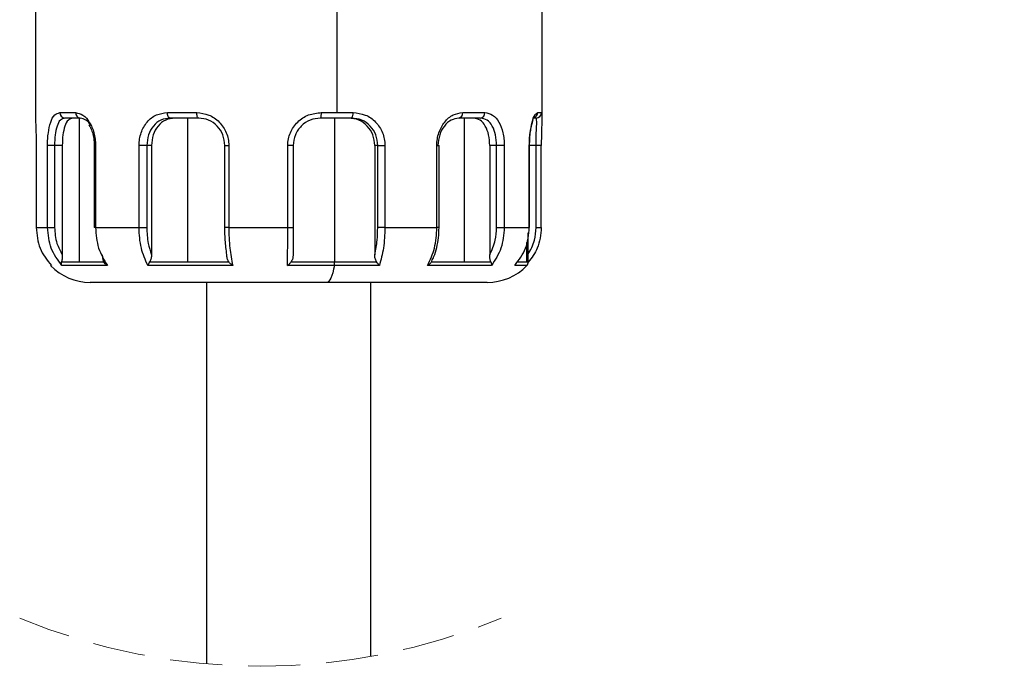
# Model space of a CAD drawing. Header units: millimetres. Extents: x 7 to 438, y 7 to 308.
# Tile 7 of 26: x 122 to 158, y 218 to 242. Entities that reach past the tile are written whole.
import ezdxf

# ---------------------------------------------------------------- set-up
doc = ezdxf.new("R2010")
doc.units = ezdxf.units.MM
doc.linetypes.add('SLD-实线', pattern=[0])
doc.linetypes.add('SLD-虚线', pattern=[1.905, 1.27, -0.635])
doc.layers.add('细实线层', color=7, linetype='SLD-实线')
doc.styles.add('SLDTEXTSTYLE1', font='txt')
doc.dimstyles.new('SLDDIMSTYLE6', dxfattribs={"dimtxt": 3.75, "dimasz": 3.75, "dimexe": 0, "dimexo": 0.0625, "dimgap": 0.9375, "dimtad": 2, "dimrnd": 1e-09, "dimzin": 12, "dimdsep": 46, "dimtxsty": 'SLDTEXTSTYLE1', "dimsah": 1, "dimcen": 0.09, "dimadec": 0, "dimazin": 3, "dimtol": 1, "dimtp": 30, "dimtm": 30, "dimtfac": 1, "dimtdec": 0, "dimtofl": 0, "dimtmove": 0, "dimatfit": 3, "dimfxl": 1, "dimfrac": 2, "dimtolj": 1, "dimarcsym": 0})

# ---------------------------------------------------------------- blocks, each defined once
blk = doc.blocks.new('_D_8')
at = {"layer": '细实线层', "ltscale": 1.5}
for p, q in [((120.184, 280.643), (215.936, 280.643)), ((214.436, 280.643), (214.436, 183.931)), ((167.574, 183.931), (215.936, 183.931))]:
    blk.add_line(p, q, dxfattribs=at)
for points in [[(214.436, 280.643), (213.859, 276.893), (215.013, 276.893)], [(214.436, 183.931), (215.013, 187.681), (213.859, 187.681)]]:
    blk.add_solid(points, dxfattribs=at)
at = {"layer": '细实线层', "ltscale": 1.5, "attachment_point": 1, "rotation": 90, "style": 'SLDTEXTSTYLE1'}
for s, insert, char_height in [('±30', (211.197, 233.001), 2.625), ('300', (210.072, 224.272), 3.75)]:
    blk.add_mtext(s, dxfattribs=dict(at, insert=insert, char_height=char_height))

msp = doc.modelspace()

# ---------------------------------------------------------------- linework, layer by layer
at = {"color": 7, "linetype": 'SLD-实线', "lineweight": 25, "ltscale": 1.5}
for p, q in [((122.124161, 247.220864), (122.124161, 238.588844)), ((133.146475, 238.720861), (133.146475, 247.220864)), ((140.624161, 238.588844), (140.624161, 247.220864)), ((123.017634, 238.720861), (123.590386, 238.720861)), ((123.758683, 238.520862), (123.198316, 238.520862)), ((123.724667, 238.520862), (123.724667, 233.275873)), ((126.944879, 238.720861), (128.014431, 238.720861)), ((128.087074, 238.520862), (127.040647, 238.520862)), ((127.682656, 238.520862), (127.682656, 233.275873)), ((133.671019, 238.520862), (132.538233, 238.520862)), ((132.563958, 238.720861), (133.146475, 238.720861)), ((133.050675, 238.520862), (133.050675, 233.275873)), ((133.146475, 238.720861), (133.721779, 238.720861)), ((138.377644, 238.520862), (137.591183, 238.520862)), ((137.728576, 238.720861), (138.532416, 238.720861)), ((137.778322, 238.520862), (137.778322, 233.275873)), ((140.409176, 238.520862), (140.321357, 238.520862)), ((140.466024, 238.720861), (140.608844, 238.720861)), ((122.149785, 237.520863), (122.149785, 234.520861)), ((122.150351, 237.520863), (122.150351, 234.520861)), ((122.565976, 234.520861), (122.565976, 237.520863)), ((122.821689, 237.520863), (122.565976, 237.520863)), ((123.103177, 237.520863), (122.821689, 237.520863)), ((122.821689, 237.520863), (122.821689, 234.520861)), ((123.103177, 237.520863), (123.103177, 233.52933)), ((124.273297, 237.520863), (124.273297, 234.520861)), ((124.320792, 237.520863), (124.320792, 234.520861)), ((125.908447, 234.520861), (125.908447, 237.520863)), ((126.190548, 237.520863), (125.908447, 237.520863)), ((126.361156, 237.520863), (126.190548, 237.520863)), ((126.190548, 237.520863), (126.190548, 234.520861)), ((126.361156, 237.520863), (126.361156, 233.52933)), ((129.032705, 237.520863), (129.032705, 234.520861)), ((129.18538, 237.520863), (129.18538, 234.520861)), ((131.338637, 234.520861), (131.338637, 237.520863)), ((131.539371, 237.520863), (131.338637, 237.520863)), ((131.539371, 237.520863), (131.539371, 234.520861)), ((134.623418, 237.520863), (134.516476, 237.520863)), ((134.516476, 237.520863), (134.516476, 233.52933)), ((134.623418, 237.520863), (134.886008, 237.520863)), ((134.623418, 234.520861), (134.623418, 237.520863)), ((134.886008, 237.520863), (134.886008, 234.520861)), ((136.782395, 234.520861), (136.782395, 237.520863)), ((136.86546, 234.520861), (136.86546, 237.520863)), ((138.716374, 237.520863), (138.716374, 233.52933)), ((138.966253, 237.520863), (138.716374, 237.520863)), ((139.24523, 237.520863), (138.966253, 237.520863)), ((138.966253, 234.520861), (138.966253, 237.520863)), ((139.24523, 237.520863), (139.24523, 234.520861)), ((140.160392, 234.520861), (140.160392, 237.520863)), ((140.160392, 237.520863), (140.170419, 237.520863)), ((140.170419, 234.520861), (140.170419, 237.520863)), ((140.409166, 234.520861), (140.409166, 237.520863)), ((140.598538, 234.520861), (140.598538, 237.520863)), ((122.150351, 234.520861), (122.565976, 234.520861)), ((122.565976, 234.520861), (122.821689, 234.520861)), ((124.320792, 234.520861), (125.908447, 234.520861)), ((125.908447, 234.520861), (126.190548, 234.520861)), ((129.18538, 234.520861), (131.338637, 234.520861)), ((131.338637, 234.520861), (131.539371, 234.520861)), ((134.886008, 234.520861), (134.623418, 234.520861)), ((134.886008, 234.520861), (136.782395, 234.520861)), ((138.966253, 234.520861), (139.24523, 234.520861)), ((139.24523, 234.520861), (140.160392, 234.520861)), ((140.124161, 233.275873), (140.124161, 234.325499)), ((123.080987, 233.275873), (123.724667, 233.275873)), ((124.751695, 233.137541), (123.091571, 233.137541)), ((123.724667, 233.275873), (124.622119, 233.275873)), ((129.32776, 233.137541), (126.227655, 233.137541)), ((126.304939, 233.275873), (127.682656, 233.275873)), ((127.682656, 233.275873), (129.182839, 233.275873)), ((133.04003, 233.137541), (131.329531, 233.137541)), ((131.465162, 233.275873), (133.050675, 233.275873)), ((134.685482, 233.137541), (133.04003, 233.137541)), ((133.050675, 233.275873), (134.580569, 233.275873)), ((138.778391, 233.137541), (136.448454, 233.137541)), ((136.590625, 233.275873), (137.778322, 233.275873)), ((137.778322, 233.275873), (138.75356, 233.275873)), ((139.723577, 233.275873), (140.059799, 233.275873)), ((132.763272, 232.520864), (124.124161, 232.520864)), ((128.374161, 232.520864), (128.374161, 218.595513)), ((138.624161, 232.520864), (132.763272, 232.520864)), ((134.374161, 218.868786), (134.374161, 232.520864))]:
    msp.add_line(p, q, dxfattribs=at)
at = {"color": 8, "linetype": 'SLD-实线', "lineweight": 25, "ltscale": 1.5}
for p, q in [((122.149785, 237.520863), (122.150351, 237.520863)), ((124.273297, 237.520863), (124.320792, 237.520863)), ((129.032705, 237.520863), (129.18538, 237.520863)), ((136.782395, 237.520863), (136.86546, 237.520863)), ((140.409166, 237.520863), (140.170419, 237.520863)), ((140.598538, 237.520863), (140.409166, 237.520863)), ((122.150351, 234.520861), (122.149785, 234.520861)), ((124.320792, 234.520861), (124.273297, 234.520861)), ((129.18538, 234.520861), (129.032705, 234.520861)), ((136.865459, 234.520861), (136.782395, 234.520861)), ((140.170419, 234.520861), (140.160392, 234.520861)), ((140.409166, 234.520861), (140.598538, 234.520861)), ((140.059799, 233.97844), (140.059799, 233.275873)), ((122.705186, 233.137541), (122.679716, 233.137541)), ((140.068606, 233.137541), (139.629169, 233.137541)), ((140.059799, 233.275873), (140.124161, 233.275873))]:
    msp.add_line(p, q, dxfattribs=at)
at = {"color": 7, "linetype": 'SLD-实线', "lineweight": 25, "ltscale": 1.5, "flags": 128}
for points in [[(127.040647, 238.520862), (127.021963, 238.524706), (127.003998, 238.536087), (126.987441, 238.554568), (126.972928, 238.579442), (126.961018, 238.609747), (126.952169, 238.644325), (126.946719, 238.681846), (126.944879, 238.720861)], [(128.087074, 238.520862), (128.072902, 238.524706), (128.059275, 238.536087), (128.046715, 238.554568), (128.035707, 238.579442), (128.026673, 238.609747), (128.01996, 238.644325), (128.015826, 238.681846), (128.014431, 238.720861)], [(133.04003, 233.137541), (133.011932, 232.99911), (132.981305, 232.876153), (132.948461, 232.769915), (132.913735, 232.68148), (132.877479, 232.61175), (132.840061, 232.561429), (132.801863, 232.531031), (132.763272, 232.520864)]]:
    msp.add_lwpolyline(points, dxfattribs=at)
at = {"color": 7, "linetype": 'SLD-实线', "lineweight": 25, "ltscale": 2.25}
for centre, radius, start, end in [((123.208494, 238.711671), 0.191081, 177.2432979, 266.946799), ((123.776029, 238.706268), 0.186216, 175.5052343, 264.6552252), ((132.155933, 238.67169), 0.410978, 338.4693459, 6.8715847), ((133.486696, 238.674083), 0.239692, 320.264436, 11.2539461), ((137.552745, 238.694459), 0.177802, 282.4850562, 8.5394873), ((138.351724, 238.700806), 0.181802, 278.1966465, 6.3332732), ((140.409008, 238.720697), 0.199836, 270.0481069, 0.0469544), ((124.124148, 234.520836), 1.999972, 223.7614268, 270.0003797), ((132.246619, 233.268169), 0.804092, 350.6506425, 0.5489085), ((138.624176, 234.520832), 1.999968, 269.9995958, 316.2386244), ((139.924165, 233.275872), 0.199996, 316.2377655, 0.0000843)]:
    msp.add_arc(centre, radius, start, end, dxfattribs=at)
at = {"color": 8, "linetype": 'SLD-实线', "lineweight": 25, "ltscale": 2.25}
msp.add_arc((140.266768, 238.71955), 0.19926, 288.50536, 0.3771675, dxfattribs=at)
at = {"color": 7, "linetype": 'SLD-虚线', "lineweight": 18, "ltscale": 1.5}
msp.add_arc((130.342912, 241.374342), 22.863748, 247.3801351, 292.6198649, dxfattribs=at)
at = {"color": 7, "linetype": 'SLD-实线', "lineweight": 25, "ltscale": 1.5}
for points, knots in [([(122.12534, 238.588844), (122.126708, 238.517346), (122.13056, 238.315947), (122.143179, 238.039037), (122.149277, 237.754485), (122.149988, 237.599804), (122.150351, 237.520863)], [0, 0, 0, 0, 0.200808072, 0.565638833, 0.778323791, 1, 1, 1, 1]), ([(122.565976, 237.520863), (122.567351, 237.59994), (122.570052, 237.755199), (122.598216, 238.044016), (122.661879, 238.337232), (122.783803, 238.641885), (122.949051, 238.697698), (123.017634, 238.720861)], [0, 0, 0, 0, 0.1734631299, 0.3405760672, 0.6321483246, 0.8473321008, 1, 1, 1, 1]), ([(123.198316, 238.520862), (123.139612, 238.501378), (122.999453, 238.454861), (122.898704, 238.198392), (122.83259, 237.890557), (122.825497, 237.650005), (122.821689, 237.520863)], [0, 0, 0, 0, 0.156053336, 0.372581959, 0.663165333, 1, 1, 1, 1]), ([(123.4837, 238.520862), (123.426372, 238.501032), (123.28784, 238.453113), (123.185733, 238.198675), (123.11555, 237.890834), (123.107497, 237.650048), (123.103177, 237.520863)], [0, 0, 0, 0, 0.153594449, 0.371159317, 0.6626207, 1, 1, 1, 1]), ([(123.590386, 238.720861), (123.682294, 238.699079), (123.890541, 238.649725), (124.121045, 238.358542), (124.25138, 238.049977), (124.312097, 237.756421), (124.317871, 237.600001), (124.320792, 237.520863)], [0, 0, 0, 0, 0.182017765, 0.412420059, 0.691571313, 0.843956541, 1, 1, 1, 1]), ([(124.152713, 238.238652), (124.098482, 238.31778), (124.000358, 238.460951), (123.833377, 238.502345), (123.758683, 238.520862)], [0, 0, 0, 0, 0.5526811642, 1, 1, 1, 1]), ([(125.908447, 237.520863), (125.912127, 237.600336), (125.919436, 237.758232), (125.997839, 238.057074), (126.178097, 238.38497), (126.525459, 238.667606), (126.806091, 238.703239), (126.944879, 238.720861)], [0, 0, 0, 0, 0.135655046, 0.269520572, 0.524497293, 0.764839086, 1, 1, 1, 1]), ([(127.040647, 238.520862), (126.924992, 238.505954), (126.691605, 238.475872), (126.408392, 238.237049), (126.224907, 237.905842), (126.202191, 237.651312), (126.190548, 237.520863)], [0, 0, 0, 0, 0.23650227, 0.477249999, 0.732085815, 1, 1, 1, 1]), ([(127.213617, 238.520862), (127.098654, 238.50574), (126.865782, 238.47511), (126.5824, 238.237003), (126.397439, 237.906047), (126.373448, 237.651354), (126.361156, 237.520863)], [0, 0, 0, 0, 0.235283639, 0.476595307, 0.731835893, 1, 1, 1, 1]), ([(128.014431, 238.720861), (128.164593, 238.702792), (128.46847, 238.666227), (128.857359, 238.391255), (129.076361, 238.061888), (129.172005, 237.759084), (129.180919, 237.600319), (129.18538, 237.520863)], [0, 0, 0, 0, 0.242120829, 0.489970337, 0.743004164, 0.871384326, 1, 1, 1, 1]), ([(129.039478, 237.520863), (129.02488, 237.651931), (128.995834, 237.912703), (128.773994, 238.2416), (128.460311, 238.474076), (128.210301, 238.505415), (128.087074, 238.520862)], [0, 0, 0, 0, 0.256577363, 0.510487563, 0.758725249, 1, 1, 1, 1]), ([(131.338637, 237.520863), (131.343258, 237.600522), (131.352503, 237.759896), (131.451828, 238.06408), (131.681309, 238.395693), (132.089185, 238.668144), (132.405855, 238.703306), (132.563958, 238.720861)], [0, 0, 0, 0, 0.125874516, 0.251839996, 0.501518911, 0.751125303, 1, 1, 1, 1]), ([(132.538233, 238.520862), (132.407938, 238.505918), (132.146742, 238.475961), (131.816744, 238.245495), (131.584771, 237.914989), (131.554523, 237.652398), (131.539371, 237.520863)], [0, 0, 0, 0, 0.248773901, 0.498701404, 0.748894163, 1, 1, 1, 1]), ([(134.516476, 237.520863), (134.502643, 237.651694), (134.475206, 237.911199), (134.259699, 238.242604), (133.943056, 238.476163), (133.689473, 238.505955), (133.562596, 238.520862)], [0, 0, 0, 0, 0.255159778, 0.506113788, 0.752891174, 1, 1, 1, 1]), ([(134.623418, 237.520863), (134.609759, 237.651667), (134.582687, 237.910916), (134.368795, 238.242868), (134.052091, 238.476597), (133.798266, 238.506081), (133.671019, 238.520862)], [0, 0, 0, 0, 0.255153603, 0.5057045, 0.752201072, 1, 1, 1, 1]), ([(133.721779, 238.720861), (133.875196, 238.703423), (134.181541, 238.668604), (134.571172, 238.392189), (134.782449, 238.060708), (134.87333, 237.758701), (134.881775, 237.600276), (134.886008, 237.520863)], [0, 0, 0, 0, 0.246973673, 0.493156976, 0.743620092, 0.871485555, 1, 1, 1, 1]), ([(136.782395, 237.520863), (136.786101, 237.600325), (136.793463, 237.758179), (136.871605, 238.056152), (137.044406, 238.376313), (137.354779, 238.659863), (137.608822, 238.701319), (137.728576, 238.720861)], [0, 0, 0, 0, 0.142080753, 0.282250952, 0.547356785, 0.786627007, 1, 1, 1, 1]), ([(137.591183, 238.520862), (137.493793, 238.504009), (137.285669, 238.467996), (137.037202, 238.228928), (136.860103, 237.905224), (136.836981, 237.6514), (136.82509, 237.520863)], [0, 0, 0, 0, 0.211032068, 0.450975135, 0.717647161, 1, 1, 1, 1]), ([(138.716374, 237.520863), (138.708845, 237.649993), (138.694546, 237.895227), (138.578063, 238.215782), (138.389451, 238.467267), (138.208354, 238.503873), (138.124306, 238.520862)], [0, 0, 0, 0, 0.303485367, 0.576357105, 0.803384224, 1, 1, 1, 1]), ([(138.966253, 237.520863), (138.959049, 237.649927), (138.945387, 237.894702), (138.833109, 238.215847), (138.644915, 238.468572), (138.46282, 238.504197), (138.377644, 238.520862)], [0, 0, 0, 0, 0.303276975, 0.575180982, 0.801286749, 1, 1, 1, 1]), ([(138.532416, 238.720861), (138.633468, 238.70111), (138.850447, 238.658701), (139.080035, 238.358887), (139.188626, 238.047552), (139.238288, 237.755797), (139.242894, 237.599934), (139.24523, 237.520863)], [0, 0, 0, 0, 0.196351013, 0.421605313, 0.694064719, 0.844794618, 1, 1, 1, 1]), ([(140.160392, 237.520863), (140.161879, 237.599945), (140.164799, 237.755201), (140.19173, 238.04316), (140.256509, 238.330727), (140.322762, 238.606959), (140.431013, 238.693025), (140.466024, 238.720861)], [0, 0, 0, 0, 0.186835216, 0.366800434, 0.6790711, 0.896203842, 1, 1, 1, 1]), ([(140.170369, 237.520863), (140.172226, 237.610384), (140.175709, 237.77834), (140.20107, 238.009718), (140.233673, 238.198735), (140.266894, 238.341363), (140.291831, 238.425928), (140.303164, 238.463665), (140.304994, 238.469762)], [0, 0, 0, 0, 0.279143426, 0.5237218, 0.725078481, 0.877109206, 0.98014672, 1, 1, 1, 1]), ([(140.409166, 237.520863), (140.411172, 237.64876), (140.414877, 237.88499), (140.417926, 238.191379), (140.443522, 238.40077), (140.416381, 238.495668), (140.409176, 238.520862)], [0, 0, 0, 0, 0.382298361, 0.706120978, 0.921980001, 1, 1, 1, 1]), ([(140.622983, 238.588844), (140.621615, 238.517346), (140.617762, 238.315948), (140.605143, 238.039037), (140.599046, 237.754485), (140.598335, 237.599804), (140.597972, 237.520863)], [0, 0, 0, 0, 0.200808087, 0.565638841, 0.778323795, 1, 1, 1, 1]), ([(124.075723, 238.269319), (124.094802, 238.239042), (124.148989, 238.153053), (124.210104, 237.985348), (124.263087, 237.765233), (124.269778, 237.605112), (124.273298, 237.520863)], [0, 0, 0, 0, 0.136714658, 0.388284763, 0.678139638, 1, 1, 1, 1]), ([(122.150351, 234.520861), (122.176215, 234.262639), (122.227771, 233.74793), (122.546406, 233.340546), (122.705186, 233.137541)], [0, 0, 0, 0, 0.501686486, 1, 1, 1, 1]), ([(123.091571, 233.137541), (122.941148, 233.341424), (122.637233, 233.753349), (122.589888, 234.263307), (122.565976, 234.520861)], [0, 0, 0, 0, 0.49495222, 1, 1, 1, 1]), ([(122.821689, 234.520861), (122.837065, 234.324384), (122.8645, 233.973803), (123.030298, 233.665048), (123.103177, 233.52933)], [0, 0, 0, 0, 0.560433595, 1, 1, 1, 1]), ([(124.320792, 234.520861), (124.338857, 234.265487), (124.373909, 233.769975), (124.628374, 233.343987), (124.751695, 233.137541)], [0, 0, 0, 0, 0.515372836, 1, 1, 1, 1]), ([(126.227655, 233.137541), (126.136316, 233.346412), (125.943635, 233.787029), (125.920576, 234.267928), (125.908447, 234.520861)], [0, 0, 0, 0, 0.474042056, 1, 1, 1, 1]), ([(126.190548, 234.520861), (126.198921, 234.326957), (126.21353, 233.988603), (126.316988, 233.66674), (126.361156, 233.52933)], [0, 0, 0, 0, 0.573078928, 1, 1, 1, 1]), ([(129.11632, 233.52933), (129.091789, 233.707673), (129.046529, 234.036729), (129.041693, 234.368778), (129.039478, 234.520861)], [0, 0, 0, 0, 0.5419855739, 1, 1, 1, 1]), ([(129.18538, 234.520861), (129.190151, 234.270825), (129.199028, 233.805581), (129.287046, 233.348824), (129.32776, 233.137541)], [0, 0, 0, 0, 0.5374276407, 1, 1, 1, 1]), ([(131.329531, 233.137541), (131.33213, 233.349427), (131.337787, 233.810516), (131.338338, 234.271639), (131.338637, 234.520861)], [0, 0, 0, 0, 0.459534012, 1, 1, 1, 1]), ([(131.539371, 234.520861), (131.539125, 234.328761), (131.538702, 233.998242), (131.535341, 233.667741), (131.533934, 233.52933)], [0, 0, 0, 0, 0.581208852, 1, 1, 1, 1]), ([(134.516476, 233.52933), (134.550617, 233.7074), (134.613449, 234.035112), (134.620293, 234.368587), (134.623418, 234.520861)], [0, 0, 0, 0, 0.543370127, 1, 1, 1, 1]), ([(134.886008, 234.520861), (134.879063, 234.270062), (134.866068, 233.800847), (134.742842, 233.348231), (134.685482, 233.137541)], [0, 0, 0, 0, 0.5345074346, 1, 1, 1, 1]), ([(136.448454, 233.137541), (136.544005, 233.346132), (136.745034, 233.78498), (136.769538, 234.267624), (136.782395, 234.520861)], [0, 0, 0, 0, 0.4753124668, 1, 1, 1, 1]), ([(136.597417, 233.302199), (136.624651, 233.355825), (136.704409, 233.512871), (136.786232, 233.80002), (136.853548, 234.153944), (136.861468, 234.397915), (136.865459, 234.520861)], [0, 0, 0, 0, 0.143143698, 0.419209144, 0.707319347, 1, 1, 1, 1]), ([(138.716374, 233.52933), (138.796162, 233.704909), (138.939845, 234.021092), (138.958124, 234.367026), (138.966253, 234.520861)], [0, 0, 0, 0, 0.555305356, 1, 1, 1, 1]), ([(139.24523, 234.520861), (139.225037, 234.264662), (139.185563, 233.763853), (138.912005, 233.343066), (138.778391, 233.137541)], [0, 0, 0, 0, 0.511570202, 1, 1, 1, 1]), ([(139.629169, 233.137541), (139.781198, 233.341259), (140.087961, 233.752317), (140.136107, 234.263178), (140.160392, 234.520861)], [0, 0, 0, 0, 0.49559269, 1, 1, 1, 1]), ([(140.111797, 233.52933), (140.206747, 233.703664), (140.376037, 234.01449), (140.399057, 234.366349), (140.409166, 234.520861)], [0, 0, 0, 0, 0.560872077, 1, 1, 1, 1]), ([(140.597972, 234.520861), (140.574403, 234.261716), (140.531791, 233.793179), (140.246923, 233.421992), (140.119614, 233.256106)], [0, 0, 0, 0, 0.553094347, 1, 1, 1, 1]), ([(123.103177, 233.52933), (123.102743, 233.485386), (123.101904, 233.400314), (123.087804, 233.316427), (123.080987, 233.275873)], [0, 0, 0, 0, 0.516560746, 1, 1, 1, 1]), ([(124.622119, 233.275873), (124.608708, 233.316038), (124.58125, 233.398269), (124.579485, 233.484975), (124.578583, 233.52933)], [0, 0, 0, 0, 0.488445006, 1, 1, 1, 1]), ([(126.361156, 233.52933), (126.359847, 233.484878), (126.357253, 233.396791), (126.322269, 233.315928), (126.304939, 233.275873)], [0, 0, 0, 0, 0.504643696, 1, 1, 1, 1]), ([(129.182839, 233.275873), (129.162351, 233.315571), (129.121306, 233.395099), (129.117984, 233.484537), (129.11632, 233.52933)], [0, 0, 0, 0, 0.499170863, 1, 1, 1, 1]), ([(131.533934, 233.52933), (131.532189, 233.484622), (131.528686, 233.394878), (131.486388, 233.315638), (131.465162, 233.275873)], [0, 0, 0, 0, 0.4981740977, 1, 1, 1, 1]), ([(134.580569, 233.275873), (134.560844, 233.31563), (134.521224, 233.395488), (134.518063, 233.484589), (134.516476, 233.52933)], [0, 0, 0, 0, 0.497855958, 1, 1, 1, 1]), ([(138.75356, 233.275873), (138.742142, 233.316136), (138.718651, 233.398966), (138.717147, 233.485077), (138.716374, 233.52933)], [0, 0, 0, 0, 0.486086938, 1, 1, 1, 1]), ([(123.091571, 233.137541), (123.084396, 233.157924), (123.068567, 233.202893), (123.076597, 233.250075), (123.080987, 233.275873)], [0, 0, 0, 0, 0.453249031, 1, 1, 1, 1]), ([(124.751695, 233.137541), (124.724594, 233.156475), (124.671622, 233.193484), (124.638363, 233.248837), (124.622119, 233.275873)], [0, 0, 0, 0, 0.511588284, 1, 1, 1, 1]), ([(126.227655, 233.137541), (126.238595, 233.158144), (126.263371, 233.204803), (126.290044, 233.250406), (126.304939, 233.275873)], [0, 0, 0, 0, 0.441554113, 1, 1, 1, 1]), ([(129.32776, 233.137541), (129.300736, 233.156984), (129.246012, 233.196357), (129.204069, 233.24915), (129.182839, 233.275873)], [0, 0, 0, 0, 0.493820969, 1, 1, 1, 1]), ([(131.329531, 233.137541), (131.353753, 233.157306), (131.40408, 233.198372), (131.444299, 233.249402), (131.465162, 233.275873)], [0, 0, 0, 0, 0.481284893, 1, 1, 1, 1]), ([(134.685482, 233.137541), (134.668527, 233.157854), (134.631406, 233.202325), (134.598464, 233.249983), (134.580569, 233.275873)], [0, 0, 0, 0, 0.456751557, 1, 1, 1, 1]), ([(136.590625, 233.275873), (136.571445, 233.248884), (136.532518, 233.194107), (136.476747, 233.156579), (136.448454, 233.137541)], [0, 0, 0, 0, 0.492693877, 1, 1, 1, 1]), ([(138.75356, 233.275873), (138.762567, 233.25056), (138.778524, 233.20571), (138.778431, 233.158226), (138.778391, 233.137541)], [0, 0, 0, 0, 0.564396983, 1, 1, 1, 1])]:
    msp.add_open_spline(points, degree=3, knots=knots, dxfattribs=at)
at = {"color": 8, "linetype": 'SLD-实线', "lineweight": 25, "ltscale": 1.5}
msp.add_open_spline([(140.608844, 238.720861), (140.615814, 238.69115), (140.626044, 238.647544), (140.623723, 238.603029), (140.622983, 238.588844)], degree=3, knots=[0, 0, 0, 0, 0.681358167, 1, 1, 1, 1], dxfattribs=at)

# ---------------------------------------------------------------- dimensions: what is measured, and where the dimension line sits
at = {"layer": '细实线层', "ltscale": 1.5}
dim = msp.add_linear_dim(base=(214.435857, 183.930908), p1=(120.184164, 280.643478), p2=(167.574164, 183.930908), angle=90, text='300 最大', dimstyle='SLDDIMSTYLE6', dxfattribs=at)
dim.commit()
dim.dimension.update_dxf_attribs({"geometry": '_D_8', "text_midpoint": (214.435857, 231.691433), "dimtype": 160})

doc.saveas('drawing.dxf')
